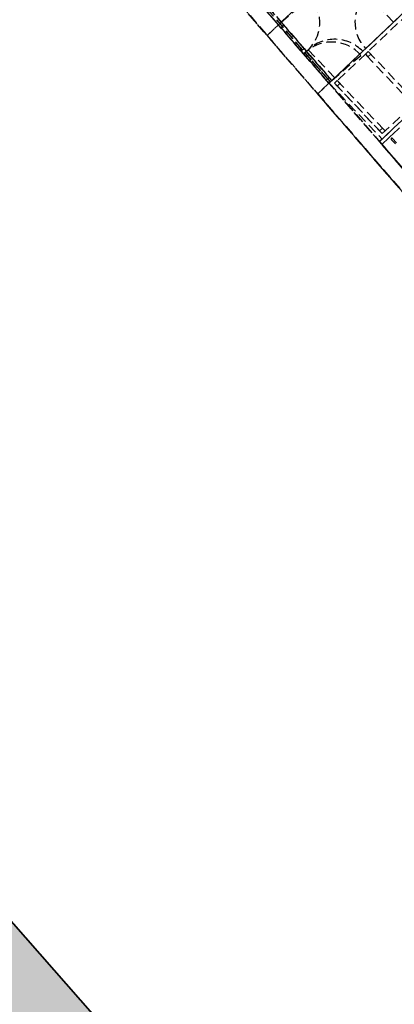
# Model space of a CAD drawing. Header units: metres. Extents: x 104098 to 104607, y 427853 to 428230.
# Tile 3 of 147: x 104227 to 104237, y 428086 to 428111. Entities that reach past the tile are written whole.
import ezdxf

# ---------------------------------------------------------------- set-up
doc = ezdxf.new("R2010")
doc.units = ezdxf.units.M
doc.linetypes.add('DASHED2', pattern=[0.375, 0.25, -0.125])
doc.layers.add('N-WE-OG-BEBOUWING-G_SteMar', color=7, linetype='Continuous', lineweight=35)
doc.layers.add('N-WE-VH-VERHARDING-AP_BEBOUWING', color=7, linetype='Continuous', true_color=0xcfcfcf)

# ---------------------------------------------------------------- blocks, each defined once
blk = doc.blocks.new('school2')
at = {"color": 252, "linetype": 'DASHED2'}
for p, q in [((107949.162, 456595.576), (107950.817, 456632.75)), ((107949.567, 456604.676), (107950.659, 456629.203)), ((107950.659, 456629.203), (107950.462, 456624.776)), ((107951.059, 456629.193), (107949.986, 456605.076)), ((107950.774, 456622.776), (107951.059, 456629.193)), ((107950.824, 456622.776), (107951.107, 456629.141)), ((107950.863, 456624.776), (107951.059, 456629.193)), ((107950.874, 456622.776), (107951.155, 456629.09)), ((107951.155, 456629.09), (107950.963, 456624.776)), ((107950.874, 456622.776), (107951.039, 456626.491)), ((107955.478, 456624.776), (107950.462, 456624.776)), ((107950.462, 456624.776), (107950.863, 456624.776)), ((107950.774, 456622.78), (107950.863, 456624.778)), ((107950.858, 456624.678), (107950.863, 456624.778)), ((107950.958, 456624.674), (107950.858, 456624.678)), ((107950.863, 456624.778), (107950.963, 456624.774)), ((107950.863, 456624.778), (107950.963, 456624.774)), ((107950.873, 456623.877), (107950.908, 456624.676)), ((107950.963, 456624.774), (107950.874, 456622.776)), ((107950.963, 456624.774), (107950.958, 456624.674)), ((107950.963, 456624.776), (107951.787, 456624.776)), ((107950.963, 456624.774), (107951.962, 456624.729)), ((107950.818, 456623.779), (107950.823, 456623.879)), ((107950.823, 456623.879), (107950.923, 456623.875)), ((107950.923, 456623.875), (107950.918, 456623.775)), ((107950.814, 456623.679), (107950.818, 456623.779)), ((107950.914, 456623.675), (107950.814, 456623.679)), ((107950.918, 456623.775), (107950.818, 456623.779)), ((107950.818, 456623.779), (107950.918, 456623.775)), ((107950.828, 456622.878), (107950.864, 456623.677)), ((107950.918, 456623.775), (107950.914, 456623.675)), ((107950.978, 456622.776), (107950.978, 456623.776)), ((107953.078, 456622.776), (107953.078, 456623.776)), ((107950.774, 456622.78), (107950.778, 456622.88)), ((107950.778, 456622.88), (107950.878, 456622.876)), ((107950.878, 456622.876), (107950.874, 456622.776)), ((107950.373, 456622.776), (107950.184, 456618.526)), ((107955.478, 456622.776), (107950.373, 456622.776)), ((107950.774, 456622.776), (107950.373, 456622.776)), ((107950.584, 456618.526), (107950.774, 456622.776)), ((107950.76, 456622.776), (107950.904, 456622.776)), ((107950.874, 456622.776), (107950.774, 456622.78)), ((107950.874, 456622.776), (107950.774, 456622.78)), ((107955.478, 456622.776), (107950.778, 456622.776)), ((107950.778, 456622.776), (107950.778, 456620.776)), ((107978.478, 456622.776), (107950.874, 456622.776)), ((107950.874, 456622.776), (107951.873, 456622.731)), ((107955.378, 456622.676), (107950.878, 456622.676)), ((107950.878, 456622.676), (107950.878, 456620.876)), ((107950.878, 456620.876), (107950.878, 456622.676)), ((107950.878, 456622.676), (107950.978, 456622.676)), ((107950.978, 456622.676), (107950.878, 456622.676)), ((107950.878, 456622.676), (107950.878, 456622.576)), ((107950.878, 456622.576), (107950.978, 456622.576)), ((107951.978, 456622.776), (107950.978, 456622.776)), ((107950.978, 456622.676), (107950.978, 456620.876)), ((107950.978, 456622.576), (107950.978, 456622.676)), ((107951.978, 456620.876), (107951.978, 456622.676)), ((107951.978, 456622.676), (107952.078, 456622.676)), ((107952.078, 456622.676), (107951.978, 456622.676)), ((107951.978, 456622.676), (107951.978, 456622.576)), ((107951.978, 456622.576), (107952.078, 456622.576)), ((107952.078, 456622.776), (107953.078, 456622.776)), ((107952.078, 456622.676), (107952.078, 456620.876)), ((107952.078, 456622.576), (107952.078, 456622.676)), ((107950.685, 456620.776), (107950.584, 456618.526)), ((107955.278, 456620.776), (107950.685, 456620.776)), ((107950.778, 456620.776), (107955.478, 456620.776)), ((107950.978, 456620.976), (107950.878, 456620.976)), ((107950.878, 456620.976), (107950.878, 456620.876)), ((107950.878, 456620.876), (107955.378, 456620.876)), ((107950.978, 456620.876), (107950.878, 456620.876)), ((107950.878, 456620.876), (107950.978, 456620.876)), ((107950.978, 456620.876), (107950.978, 456620.976)), ((107950.596, 456618.776), (107950.68, 456620.676)), ((107950.68, 456620.676), (107955.278, 456620.676)), ((107951.153, 456620.676), (107950.778, 456620.676)), ((107950.945, 456620.605, 0.12), (107950.945, 456620.446)), ((107950.985, 456620.605, 0.12), (107950.985, 456620.446))]:
    blk.add_line(p, q, dxfattribs=at)
for centre, radius, start, end in [((107950.963, 456624.774), 1, 267.4506, 357.4506), ((107950.874, 456622.776), 1, 357.4506, 87.4506), ((107950.978, 456622.776), 1, 0, 90), ((107953.078, 456622.776), 1, 90, 180), ((107950.965, 456620.605, 0.12), 0.02, 0, 180)]:
    blk.add_arc(centre, radius, start, end, dxfattribs=at)

msp = doc.modelspace()

# ---------------------------------------------------------------- hatches: boundary and pattern name
at = {"layer": 'N-WE-VH-VERHARDING-AP_BEBOUWING'}
h = msp.add_hatch(color=256, dxfattribs=at)
h.dxf.hatch_style = 1
h.paths.add_polyline_path([(104233.78, 428079.857), (104216.072, 428064.317), (104195.156, 428088.151), (104212.865, 428103.691)])

# ---------------------------------------------------------------- linework, layer by layer
at = {"layer": 'N-WE-OG-BEBOUWING-G_SteMar'}
msp.add_lwpolyline([(104233.78, 428079.857), (104216.072, 428064.317), (104195.156, 428088.151), (104212.865, 428103.691)], close=True, dxfattribs=at)

# ---------------------------------------------------------------- block references
at = {"rotation": 43.40342385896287}
msp.add_blockref('school2', (339564.779, 22181.482), dxfattribs=at)

doc.saveas('drawing.dxf')
